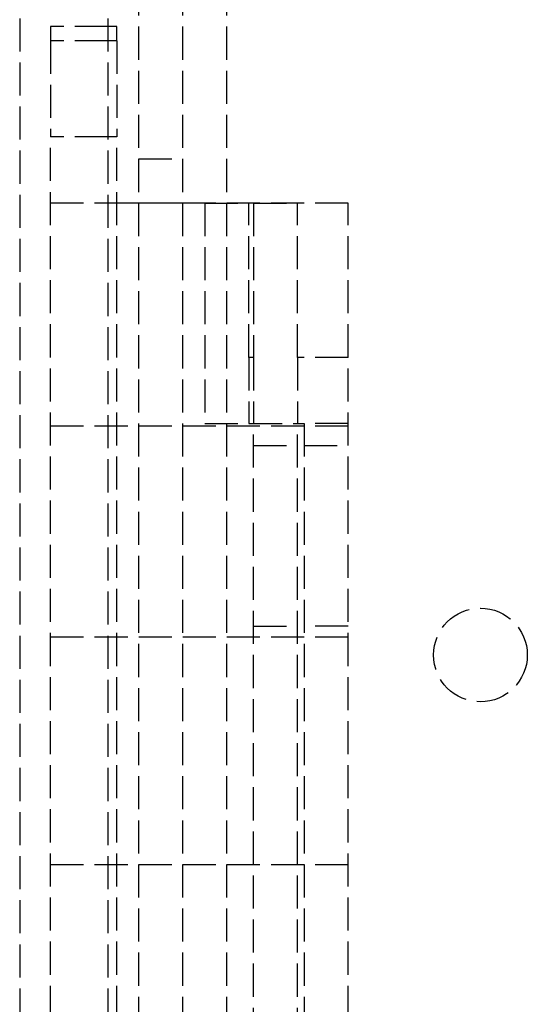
# Model space of a CAD drawing. Header units: millimetres. Extents: x -205 to 205, y 0 to 637.
# Tile 33 of 82: x -179 to -156, y 45 to 89. Entities that reach past the tile are written whole.
import ezdxf

# ---------------------------------------------------------------- set-up
doc = ezdxf.new("R2010")
doc.units = ezdxf.units.MM
doc.header["$LTSCALE"] = 10
doc.linetypes.add('ALLCAD_Strich', pattern=[0.2, 0.15, -0.05])
doc.layers.add('BESCH_KONT_sich_schn_grun_2d', color=10, linetype='Continuous')

msp = doc.modelspace()

# ---------------------------------------------------------------- linework, layer by layer
at = {"layer": 'BESCH_KONT_sich_schn_grun_2d', "linetype": 'ALLCAD_Strich'}
for p, q in [((-178.6, 427.36), (-178.6, 7.353)), ((-174.6, 427.36), (-174.6, 7.353)), ((-173.2, 1.484), (-173.2, 229.484)), ((-171.2, 1.484), (-171.2, 229.484)), ((-169.2, 1.484), (-169.2, 229.484)), ((-174.6, 88.984), (-177.2, 88.984)), ((-177.2, 88.984), (-177.2, 88.346)), ((-174.2, 88.984), (-174.6, 88.984)), ((-174.2, 88.346), (-174.2, 88.984)), ((-174.6, 88.346), (-177.2, 88.346)), ((-177.2, 88.346), (-177.2, 83.984)), ((-174.2, 88.346), (-174.6, 88.346)), ((-174.2, 88.346), (-174.2, 83.984)), ((-174.6, 83.984), (-177.2, 83.984)), ((-177.2, 17.984), (-177.2, 83.984)), ((-174.2, 83.984), (-174.6, 83.984)), ((-174.2, 17.984), (-174.2, 83.984)), ((-173.2, 82.984), (-171.2, 82.984)), ((-163.7, 80.971), (-177.2, 80.971)), ((-173.2, 80.984), (-174.2, 80.984)), ((-170.2, 80.984), (-173.2, 80.984)), ((-170.2, 80.984), (-168.2, 80.984)), ((-170.2, 80.984), (-170.2, 70.984)), ((-168.2, 73.984), (-168.2, 80.984)), ((-168, 80.984), (-168.2, 80.984)), ((-168, 80.984), (-166, 80.984)), ((-168, 80.984), (-168, 73.984)), ((-163.7, 80.984), (-166, 80.984)), ((-166, 73.984), (-166, 80.984)), ((-163.7, 73.984), (-163.7, 80.984)), ((-168.2, 73.984), (-168.2, 70.984)), ((-168, 73.984), (-168.2, 73.984)), ((-168, 73.984), (-168, 70.984)), ((-163.7, 73.984), (-166, 73.984)), ((-166, 73.984), (-166, 70.984)), ((-163.7, 27.984), (-163.7, 73.984)), ((-177.2, 70.884), (-163.7, 70.884)), ((-170.2, 70.984), (-165.7, 70.984)), ((-168, 30.984), (-168, 70.984)), ((-166, 30.984), (-166, 70.984)), ((-163.7, 70.984), (-165.7, 70.984)), ((-165.7, 70.984), (-165.7, 30.984)), ((-168, 69.984), (-166, 69.984)), ((-165.7, 69.984), (-163.7, 69.984)), ((-168, 61.784), (-166, 61.784)), ((-163.7, 61.784), (-165.7, 61.784)), ((-177.2, 61.301), (-163.7, 61.301)), ((-177.2, 50.984), (-163.7, 50.984))]:
    msp.add_line(p, q, dxfattribs=at)
msp.add_circle((-157.7, 60.484), 2.125, dxfattribs=at)

doc.saveas('drawing.dxf')
